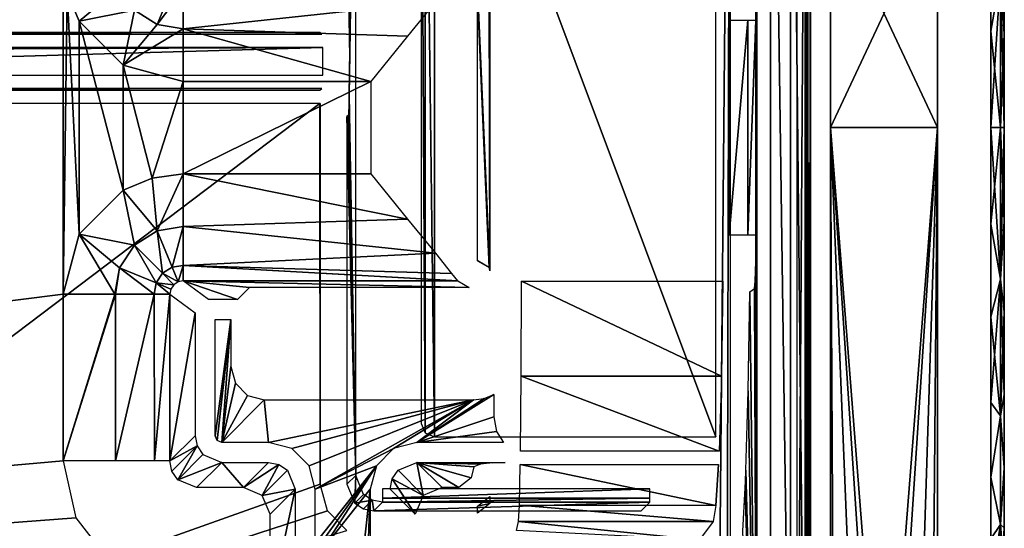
# Model space of a CAD drawing. Header units: millimetres. Extents: x -163 to 163, y -244 to 160.
# Tile 12 of 16: x 126 to 163, y -201 to -182. Entities that reach past the tile are written whole.
import ezdxf

# ---------------------------------------------------------------- set-up
doc = ezdxf.new("R2010")
doc.units = ezdxf.units.MM
doc.header["$LTSCALE"] = 159.143519
for name, color, linetype in [('1', 7, 'CONTINUOUS'), ('10', 7, 'CONTINUOUS'), ('103', 7, 'CONTINUOUS'), ('104', 7, 'CONTINUOUS'), ('108', 7, 'CONTINUOUS'), ('109', 7, 'CONTINUOUS'), ('110', 7, 'CONTINUOUS'), ('111', 7, 'CONTINUOUS'), ('117', 7, 'CONTINUOUS'), ('118', 7, 'CONTINUOUS'), ('119', 7, 'CONTINUOUS'), ('12', 7, 'CONTINUOUS'), ('123', 7, 'CONTINUOUS'), ('124', 7, 'CONTINUOUS'), ('13', 7, 'CONTINUOUS'), ('141', 7, 'CONTINUOUS'), ('146', 7, 'CONTINUOUS'), ('160', 7, 'CONTINUOUS'), ('163', 7, 'CONTINUOUS'), ('21', 7, 'CONTINUOUS'), ('23', 7, 'CONTINUOUS'), ('28', 7, 'CONTINUOUS'), ('29', 7, 'CONTINUOUS'), ('41', 7, 'CONTINUOUS'), ('44', 7, 'CONTINUOUS'), ('46', 7, 'CONTINUOUS'), ('47', 7, 'CONTINUOUS'), ('49', 7, 'CONTINUOUS'), ('5', 7, 'CONTINUOUS'), ('52', 7, 'CONTINUOUS'), ('53', 7, 'CONTINUOUS'), ('54', 7, 'CONTINUOUS'), ('55', 7, 'CONTINUOUS'), ('56', 7, 'CONTINUOUS'), ('6', 7, 'CONTINUOUS'), ('83', 7, 'CONTINUOUS'), ('84', 7, 'CONTINUOUS'), ('95', 7, 'CONTINUOUS'), ('97', 7, 'CONTINUOUS'), ('98', 7, 'CONTINUOUS')]:
    doc.layers.add(name, color=color, linetype=linetype)

msp = doc.modelspace()

# ---------------------------------------------------------------- linework, layer by layer
at = {"layer": '1', "color": 8, "linetype": 'Continuous', "true_color": 0x787878}
for points in [[(154.5, -213.691), (154.5, -160.592), (-154.5, -213.691), (154.5, -213.691)], [(154.5, -160.592), (-154.5, -160.592), (-154.5, -213.691), (154.5, -160.592)]]:
    msp.add_3dface(points, dxfattribs=at)
at = {"layer": '10', "color": 8, "linetype": 'Continuous', "true_color": 0x787878}
for points in [[(133.724, -198.026, -33.5), (134.316, -193.684, -33.5), (133.798, -198.203, -33.5), (133.724, -198.026, -33.5)], [(133.724, -193.684, -33.5), (134.316, -193.684, -33.5), (133.724, -198.026, -33.5), (133.724, -193.684, -33.5)], [(133.798, -198.203, -33.5), (134.316, -193.684, -33.5), (133.974, -198.276, -33.5), (133.798, -198.203, -33.5)], [(134.316, -193.684, -33.5), (134.316, -195.434, -33.5), (133.974, -198.276, -33.5), (134.316, -193.684, -33.5)], [(134.316, -195.434, -33.5), (134.483, -196.058, -33.5), (133.974, -198.276, -33.5), (134.316, -195.434, -33.5)], [(134.483, -196.058, -33.5), (134.939, -196.515, -33.5), (133.974, -198.276, -33.5), (134.483, -196.058, -33.5)], [(134.939, -196.515, -33.5), (135.566, -196.684, -33.5), (133.974, -198.276, -33.5), (134.939, -196.515, -33.5)], [(133.974, -198.276, -33.5), (135.566, -196.684, -33.5), (135.725, -198.276, -33.5), (133.974, -198.276, -33.5)], [(135.566, -196.684, -33.5), (143.395, -196.684, -33.5), (135.725, -198.276, -33.5), (135.566, -196.684, -33.5)], [(135.725, -198.276, -33.5), (143.395, -196.684, -33.5), (136.6, -198.51, -33.5), (135.725, -198.276, -33.5)], [(136.6, -198.51, -33.5), (143.395, -196.684, -33.5), (137.24, -199.15, -33.5), (136.6, -198.51, -33.5)], [(137.24, -199.15, -33.5), (143.395, -196.684, -33.5), (137.474, -200.025, -33.5), (137.24, -199.15, -33.5)], [(137.474, -200.025, -33.5), (143.395, -196.684, -33.5), (140.4, -198.51, -33.5), (137.474, -200.025, -33.5)], [(140.4, -198.51, -33.5), (143.395, -196.684, -33.5), (141.275, -198.276, -33.5), (140.4, -198.51, -33.5)], [(143.786, -196.632, -33.5), (144.151, -196.479, -33.5), (141.275, -198.276, -33.5), (143.786, -196.632, -33.5)], [(144.151, -196.479, -33.5), (144.151, -197.315, -33.5), (141.275, -198.276, -33.5), (144.151, -196.479, -33.5)], [(143.395, -196.684, -33.5), (143.786, -196.632, -33.5), (141.275, -198.276, -33.5), (143.395, -196.684, -33.5)], [(144.151, -197.315, -33.5), (144.254, -197.872, -33.5), (141.275, -198.276, -33.5), (144.151, -197.315, -33.5)], [(144.254, -197.872, -33.5), (144.513, -198.276, -33.5), (141.275, -198.276, -33.5), (144.254, -197.872, -33.5)], [(139.76, -199.15, -33.5), (137.474, -200.025, -33.5), (140.4, -198.51, -33.5), (139.76, -199.15, -33.5)], [(137.474, -202.063, -33.5), (137.474, -200.025, -33.5), (139.76, -199.15, -33.5), (137.474, -202.063, -33.5)], [(137.548, -202.24, -33.5), (137.474, -202.063, -33.5), (139.76, -199.15, -33.5), (137.548, -202.24, -33.5)], [(137.724, -202.313, -33.5), (137.548, -202.24, -33.5), (139.76, -199.15, -33.5), (137.724, -202.313, -33.5)], [(139.526, -200.025, -33.5), (137.724, -202.313, -33.5), (139.76, -199.15, -33.5), (139.526, -200.025, -33.5)], [(139.276, -202.313, -33.5), (137.724, -202.313, -33.5), (139.526, -200.025, -33.5), (139.276, -202.313, -33.5)], [(139.453, -202.239, -33.5), (139.276, -202.313, -33.5), (139.526, -200.025, -33.5), (139.453, -202.239, -33.5)], [(139.526, -202.063, -33.5), (139.453, -202.239, -33.5), (139.526, -200.025, -33.5), (139.526, -202.063, -33.5)]]:
    msp.add_3dface(points, dxfattribs=at)
at = {"layer": '103', "color": 8, "linetype": 'Continuous', "true_color": 0x787878}
for points in [[(160.75, -177.949, -1.508), (160.75, -186.5), (160.75, -177.949, -48.492), (160.75, -177.949, -1.508)], [(160.75, -186.5), (160.75, -186.5, -50), (160.75, -177.949, -48.492), (160.75, -186.5)], [(160.75, -237.5, -50), (160.75, -186.5, -50), (160.75, -237.5), (160.75, -237.5, -50)], [(160.75, -186.5, -50), (160.75, -186.5), (160.75, -237.5), (160.75, -186.5, -50)]]:
    msp.add_3dface(points, dxfattribs=at)
at = {"layer": '104', "color": 8, "linetype": 'Continuous', "true_color": 0x787878}
for points in [[(156.75, -177.949, -48.492), (156.75, -186.5, -50), (156.75, -177.949, -1.508), (156.75, -177.949, -48.492)], [(156.75, -186.5, -50), (156.75, -186.5), (156.75, -177.949, -1.508), (156.75, -186.5, -50)], [(156.75, -237.5, -50), (156.75, -237.5), (156.75, -186.5), (156.75, -237.5, -50)], [(156.75, -186.5, -50), (156.75, -237.5, -50), (156.75, -186.5), (156.75, -186.5, -50)]]:
    msp.add_3dface(points, dxfattribs=at)
at = {"layer": '108', "color": 8, "linetype": 'Continuous', "true_color": 0x787878}
for points in [[(156.75, -186.5), (160.75, -177.949, -1.508), (156.75, -177.949, -1.508), (156.75, -186.5)], [(160.75, -186.5, -50), (156.75, -186.5, -50), (156.75, -177.949, -48.492), (160.75, -186.5, -50)], [(156.75, -186.5), (160.75, -186.5), (160.75, -177.949, -1.508), (156.75, -186.5)], [(160.75, -177.949, -48.492), (160.75, -186.5, -50), (156.75, -177.949, -48.492), (160.75, -177.949, -48.492)]]:
    msp.add_3dface(points, dxfattribs=at)
at = {"layer": '109', "color": 7, "linetype": 'Continuous'}
for points in [[(163.25, -168.846, -28.511), (163.25, -168.5, -25), (163.25, -204.154, -28.511), (163.25, -168.846, -28.511)], [(163.25, -168.846, -21.489), (163.25, -204.5, -25), (163.25, -168.5, -25), (163.25, -168.846, -21.489)], [(163.25, -168.5, -25), (163.25, -204.5, -25), (163.25, -204.154, -28.511), (163.25, -168.5, -25)], [(163.25, -203.13, -31.888), (163.25, -168.846, -28.511), (163.25, -204.154, -28.511), (163.25, -203.13, -31.888)], [(163.25, -169.87, -31.888), (163.25, -168.846, -28.511), (163.25, -203.13, -31.888), (163.25, -169.87, -31.888)], [(163.25, -204.154, -21.489), (163.25, -204.5, -25), (163.25, -168.846, -21.489), (163.25, -204.154, -21.489)], [(163.25, -169.87, -18.112), (163.25, -204.154, -21.489), (163.25, -168.846, -21.489), (163.25, -169.87, -18.112)], [(163.25, -201.467, -35), (163.25, -169.87, -31.888), (163.25, -203.13, -31.888), (163.25, -201.467, -35)], [(163.25, -171.533, -35), (163.25, -169.87, -31.888), (163.25, -201.467, -35), (163.25, -171.533, -35)], [(163.25, -203.13, -18.112), (163.25, -204.154, -21.489), (163.25, -169.87, -18.112), (163.25, -203.13, -18.112)], [(163.25, -171.533, -15), (163.25, -203.13, -18.112), (163.25, -169.87, -18.112), (163.25, -171.533, -15)], [(163.25, -199.228, -37.728), (163.25, -171.533, -35), (163.25, -201.467, -35), (163.25, -199.228, -37.728)], [(163.25, -173.772, -37.728), (163.25, -171.533, -35), (163.25, -199.228, -37.728), (163.25, -173.772, -37.728)], [(163.25, -201.467, -15), (163.25, -203.13, -18.112), (163.25, -171.533, -15), (163.25, -201.467, -15)], [(163.25, -173.772, -12.272), (163.25, -201.467, -15), (163.25, -171.533, -15), (163.25, -173.772, -12.272)], [(163.25, -176.5, -39.966), (163.25, -173.772, -37.728), (163.25, -196.5, -39.966), (163.25, -176.5, -39.966)], [(163.25, -196.5, -39.966), (163.25, -173.772, -37.728), (163.25, -199.228, -37.728), (163.25, -196.5, -39.966)], [(163.25, -176.5, -10.034), (163.25, -199.228, -12.272), (163.25, -173.772, -12.272), (163.25, -176.5, -10.034)], [(163.25, -199.228, -12.272), (163.25, -201.467, -15), (163.25, -173.772, -12.272), (163.25, -199.228, -12.272)], [(163.25, -179.612, -8.37), (163.25, -196.5, -10.034), (163.25, -176.5, -10.034), (163.25, -179.612, -8.37)], [(163.25, -196.5, -10.034), (163.25, -199.228, -12.272), (163.25, -176.5, -10.034), (163.25, -196.5, -10.034)], [(163.25, -179.612, -41.63), (163.25, -176.5, -39.966), (163.25, -193.388, -41.63), (163.25, -179.612, -41.63)], [(163.25, -193.388, -41.63), (163.25, -176.5, -39.966), (163.25, -196.5, -39.966), (163.25, -193.388, -41.63)], [(163.25, -182.988, -7.346), (163.25, -193.388, -8.37), (163.25, -179.612, -8.37), (163.25, -182.988, -7.346)], [(163.25, -193.388, -8.37), (163.25, -196.5, -10.034), (163.25, -179.612, -8.37), (163.25, -193.388, -8.37)], [(163.25, -190.012, -42.654), (163.25, -179.612, -41.63), (163.25, -193.388, -41.63), (163.25, -190.012, -42.654)], [(163.25, -182.988, -42.654), (163.25, -179.612, -41.63), (163.25, -190.012, -42.654), (163.25, -182.988, -42.654)], [(163.25, -190.012, -7.346), (163.25, -193.388, -8.37), (163.25, -182.988, -7.346), (163.25, -190.012, -7.346)], [(163.25, -186.5, -7), (163.25, -190.012, -7.346), (163.25, -182.988, -7.346), (163.25, -186.5, -7)], [(163.25, -186.5, -43), (163.25, -182.988, -42.654), (163.25, -190.012, -42.654), (163.25, -186.5, -43)]]:
    msp.add_3dface(points, dxfattribs=at)
at = {"layer": '110', "linetype": 'Continuous'}
for points in [[(162.75, -182.891, -43.145), (162.75, -179.42, -42.092), (163.104, -180.828, -42.455), (162.75, -182.891, -43.145)], [(163.25, -179.612, -41.63), (163.25, -182.988, -42.654), (163.104, -180.828, -42.455), (163.25, -179.612, -41.63)], [(163.104, -186.5, -43.354), (162.75, -182.891, -43.145), (163.104, -180.828, -42.455), (163.104, -186.5, -43.354)], [(163.25, -186.5, -43), (163.104, -186.5, -43.354), (163.104, -180.828, -42.455), (163.25, -186.5, -43)], [(163.25, -182.988, -42.654), (163.25, -186.5, -43), (163.104, -180.828, -42.455), (163.25, -182.988, -42.654)], [(162.75, -186.5, -43.5), (162.75, -182.891, -43.145), (163.104, -186.5, -43.354), (162.75, -186.5, -43.5)], [(162.75, -190.109, -43.145), (162.75, -186.5, -43.5), (163.104, -192.172, -42.455), (162.75, -190.109, -43.145)], [(163.104, -192.172, -42.455), (162.75, -186.5, -43.5), (163.104, -186.5, -43.354), (163.104, -192.172, -42.455)], [(163.25, -190.012, -42.654), (163.104, -192.172, -42.455), (163.104, -186.5, -43.354), (163.25, -190.012, -42.654)], [(163.25, -186.5, -43), (163.25, -190.012, -42.654), (163.104, -186.5, -43.354), (163.25, -186.5, -43)], [(163.25, -190.012, -42.654), (163.25, -193.388, -41.63), (163.104, -192.172, -42.455), (163.25, -190.012, -42.654)], [(162.75, -193.58, -42.092), (162.75, -190.109, -43.145), (163.104, -192.172, -42.455), (162.75, -193.58, -42.092)], [(163.104, -197.288, -39.848), (162.75, -193.58, -42.092), (163.104, -192.172, -42.455), (163.104, -197.288, -39.848)], [(163.25, -196.5, -39.966), (163.104, -197.288, -39.848), (163.104, -192.172, -42.455), (163.25, -196.5, -39.966)], [(163.25, -193.388, -41.63), (163.25, -196.5, -39.966), (163.104, -192.172, -42.455), (163.25, -193.388, -41.63)], [(162.75, -196.778, -40.382), (162.75, -193.58, -42.092), (163.104, -197.288, -39.848), (162.75, -196.778, -40.382)], [(163.25, -196.5, -39.966), (163.25, -199.228, -37.728), (163.104, -197.288, -39.848), (163.25, -196.5, -39.966)], [(162.75, -199.581, -38.081), (162.75, -196.778, -40.382), (163.104, -197.288, -39.848), (162.75, -199.581, -38.081)], [(163.104, -201.348, -35.788), (162.75, -199.581, -38.081), (163.104, -197.288, -39.848), (163.104, -201.348, -35.788)], [(163.25, -199.228, -37.728), (163.104, -201.348, -35.788), (163.104, -197.288, -39.848), (163.25, -199.228, -37.728)], [(163.25, -199.228, -37.728), (163.25, -201.467, -35), (163.104, -201.348, -35.788), (163.25, -199.228, -37.728)], [(162.75, -201.882, -35.278), (162.75, -199.581, -38.081), (163.104, -201.348, -35.788), (162.75, -201.882, -35.278)], [(163.104, -203.955, -30.672), (162.75, -201.882, -35.278), (163.104, -201.348, -35.788), (163.104, -203.955, -30.672)], [(163.25, -201.467, -35), (163.25, -203.13, -31.888), (163.104, -201.348, -35.788), (163.25, -201.467, -35)], [(163.25, -203.13, -31.888), (163.104, -203.955, -30.672), (163.104, -201.348, -35.788), (163.25, -203.13, -31.888)]]:
    msp.add_3dface(points, dxfattribs=at)
at = {"layer": '111', "linetype": 'Continuous'}
for points in [[(162.75, -179.42, -7.908), (162.75, -182.891, -6.855), (163.104, -180.828, -7.545), (162.75, -179.42, -7.908)], [(163.25, -182.988, -7.346), (163.25, -179.612, -8.37), (163.104, -180.828, -7.545), (163.25, -182.988, -7.346)], [(163.104, -180.828, -7.545), (162.75, -186.5, -6.5), (163.104, -186.5, -6.646), (163.104, -180.828, -7.545)], [(162.75, -182.891, -6.855), (162.75, -186.5, -6.5), (163.104, -180.828, -7.545), (162.75, -182.891, -6.855)], [(163.25, -182.988, -7.346), (163.104, -180.828, -7.545), (163.104, -186.5, -6.646), (163.25, -182.988, -7.346)], [(163.25, -186.5, -7), (163.25, -182.988, -7.346), (163.104, -186.5, -6.646), (163.25, -186.5, -7)], [(163.104, -186.5, -6.646), (162.75, -190.109, -6.855), (163.104, -192.172, -7.545), (163.104, -186.5, -6.646)], [(162.75, -186.5, -6.5), (162.75, -190.109, -6.855), (163.104, -186.5, -6.646), (162.75, -186.5, -6.5)], [(163.25, -186.5, -7), (163.104, -186.5, -6.646), (163.104, -192.172, -7.545), (163.25, -186.5, -7)], [(163.25, -190.012, -7.346), (163.25, -186.5, -7), (163.104, -192.172, -7.545), (163.25, -190.012, -7.346)], [(163.25, -193.388, -8.37), (163.25, -190.012, -7.346), (163.104, -192.172, -7.545), (163.25, -193.388, -8.37)], [(162.75, -190.109, -6.855), (162.75, -193.58, -7.908), (163.104, -192.172, -7.545), (162.75, -190.109, -6.855)], [(163.104, -192.172, -7.545), (162.75, -196.778, -9.618), (163.104, -197.288, -10.152), (163.104, -192.172, -7.545)], [(162.75, -193.58, -7.908), (162.75, -196.778, -9.618), (163.104, -192.172, -7.545), (162.75, -193.58, -7.908)], [(163.25, -193.388, -8.37), (163.104, -192.172, -7.545), (163.104, -197.288, -10.152), (163.25, -193.388, -8.37)], [(163.25, -196.5, -10.034), (163.25, -193.388, -8.37), (163.104, -197.288, -10.152), (163.25, -196.5, -10.034)], [(163.25, -199.228, -12.272), (163.25, -196.5, -10.034), (163.104, -197.288, -10.152), (163.25, -199.228, -12.272)], [(162.75, -196.778, -9.618), (162.75, -199.581, -11.919), (163.104, -197.288, -10.152), (162.75, -196.778, -9.618)], [(163.104, -197.288, -10.152), (162.75, -199.581, -11.919), (163.104, -201.348, -14.212), (163.104, -197.288, -10.152)], [(163.25, -199.228, -12.272), (163.104, -197.288, -10.152), (163.104, -201.348, -14.212), (163.25, -199.228, -12.272)], [(163.25, -201.467, -15), (163.25, -199.228, -12.272), (163.104, -201.348, -14.212), (163.25, -201.467, -15)], [(162.75, -199.581, -11.919), (162.75, -201.882, -14.722), (163.104, -201.348, -14.212), (162.75, -199.581, -11.919)], [(163.104, -201.348, -14.212), (162.75, -203.592, -17.92), (163.104, -203.955, -19.328), (163.104, -201.348, -14.212)], [(162.75, -201.882, -14.722), (162.75, -203.592, -17.92), (163.104, -201.348, -14.212), (162.75, -201.882, -14.722)], [(163.25, -201.467, -15), (163.104, -201.348, -14.212), (163.104, -203.955, -19.328), (163.25, -201.467, -15)], [(163.25, -203.13, -18.112), (163.25, -201.467, -15), (163.104, -203.955, -19.328), (163.25, -203.13, -18.112)]]:
    msp.add_3dface(points, dxfattribs=at)
at = {"layer": '117', "color": 8, "linetype": 'Continuous', "true_color": 0x787878}
for points in [[(102.012, -183.507, -44.5), (-137.751, -184.533, -44.5), (137.751, -183.507, -44.5), (102.012, -183.507, -44.5)], [(-137.751, -184.533, -44.5), (-102.012, -184.533, -44.5), (137.751, -183.507, -44.5), (-137.751, -184.533, -44.5)], [(137.751, -183.507, -44.5), (-102.012, -184.533, -44.5), (102.012, -184.533, -44.5), (137.751, -183.507, -44.5)], [(137.751, -184.533, -44.5), (137.751, -183.507, -44.5), (102.012, -184.533, -44.5), (137.751, -184.533, -44.5)]]:
    msp.add_3dface(points, dxfattribs=at)
at = {"layer": '118', "color": 8, "linetype": 'Continuous', "true_color": 0x787878}
for points in [[(-153, -214.5, -50), (-153, -160.518, -50), (153, -160.518, -50), (-153, -214.5, -50)], [(-152.854, -214.854, -50), (-153, -214.5, -50), (153, -160.518, -50), (-152.854, -214.854, -50)], [(-152.5, -215, -50), (-152.854, -214.854, -50), (153, -160.518, -50), (-152.5, -215, -50)], [(152.5, -215, -50), (-152.5, -215, -50), (153, -160.518, -50), (152.5, -215, -50)], [(152.854, -214.854, -50), (152.5, -215, -50), (153, -160.518, -50), (152.854, -214.854, -50)], [(153, -214.5, -50), (152.854, -214.854, -50), (153, -160.518, -50), (153, -214.5, -50)]]:
    msp.add_3dface(points, dxfattribs=at)
at = {"layer": '119', "color": 8, "linetype": 'Continuous', "true_color": 0x787878}
for points in [[(141.435, -170.474, -48), (141.582, -197.919, -48), (141.581, -170.121, -48), (141.435, -170.474, -48)], [(141.581, -170.121, -48), (141.935, -198.065, -48), (141.935, -169.975, -48), (141.581, -170.121, -48)], [(141.582, -197.919, -48), (141.935, -198.065, -48), (141.581, -170.121, -48), (141.582, -197.919, -48)], [(141.935, -198.065, -48), (152.461, -198.065, -48), (141.935, -169.975, -48), (141.935, -198.065, -48)], [(141.935, -169.975, -48), (152.461, -198.065, -48), (152.461, -169.975, -48), (141.935, -169.975, -48)], [(141.435, -197.565, -48), (141.582, -197.919, -48), (141.435, -170.474, -48), (141.435, -197.565, -48)], [(102.079, -185.599, -48), (102.079, -212.5, -48), (137.646, -185.599, -48), (102.079, -185.599, -48)], [(137.646, -185.599, -48), (102.079, -212.5, -48), (137.659, -199.841, -48), (137.646, -185.599, -48)], [(137.653, -185.599, -48), (137.646, -185.599, -48), (137.659, -199.841, -48), (137.653, -185.599, -48)], [(137.659, -185.599, -48), (137.653, -185.599, -48), (137.659, -199.841, -48), (137.659, -185.599, -48)], [(137.659, -199.841, -48), (102.079, -212.5, -48), (137.927, -200.841, -48), (137.659, -199.841, -48)], [(137.927, -200.841, -48), (102.079, -212.5, -48), (138.658, -201.572, -48), (137.927, -200.841, -48)]]:
    msp.add_3dface(points, dxfattribs=at)
at = {"layer": '12', "color": 8, "linetype": 'Continuous', "true_color": 0x787878}
for points in [[(145.17, -195.795, -36.453), (145.187, -192.25, -38.583), (152.665, -195.795, -36.453), (145.17, -195.795, -36.453)], [(145.187, -192.25, -38.583), (152.725, -192.25, -38.583), (152.665, -195.795, -36.453), (145.187, -192.25, -38.583)], [(145.145, -198.609, -33.422), (145.17, -195.795, -36.453), (152.58, -198.609, -33.422), (145.145, -198.609, -33.422)], [(152.58, -198.609, -33.422), (145.17, -195.795, -36.453), (152.665, -195.795, -36.453), (152.58, -198.609, -33.422)], [(145.111, -200.63, -29.231), (145.139, -199.1, -32.668), (152.463, -200.631, -29.23), (145.111, -200.63, -29.231)], [(145.139, -199.1, -32.668), (152.557, -199.1, -32.668), (152.463, -200.631, -29.23), (145.139, -199.1, -32.668)], [(152.558, -199.1, -32.668), (152.559, -199.1, -32.668), (152.463, -200.631, -29.23), (152.558, -199.1, -32.668)], [(152.557, -199.1, -32.668), (152.558, -199.1, -32.668), (152.463, -200.631, -29.23), (152.557, -199.1, -32.668)], [(145.081, -201.241, -25.515), (145.111, -200.63, -29.231), (152.359, -201.241, -25.515), (145.081, -201.241, -25.515)], [(152.359, -201.241, -25.515), (145.111, -200.63, -29.231), (152.463, -200.631, -29.23), (152.359, -201.241, -25.515)]]:
    msp.add_3dface(points, dxfattribs=at)
at = {"layer": '123', "color": 8, "linetype": 'Continuous', "true_color": 0x787878}
for points in [[(149.988, -200.513, -34.487), (139.987, -200.513, -34.487), (139.659, -200.841, -47.026), (149.988, -200.513, -34.487)], [(149.659, -200.841, -47.026), (149.988, -200.513, -34.487), (139.659, -200.841, -47.026), (149.659, -200.841, -47.026)]]:
    msp.add_3dface(points, dxfattribs=at)
at = {"layer": '124', "color": 8, "linetype": 'Continuous', "true_color": 0x787878}
for points in [[(138.745, -182.77, -43.72), (138.987, -168.527, -34.487), (138.732, -182.223, -44.25), (138.745, -182.77, -43.72)], [(138.751, -183.507, -43.526), (138.987, -168.527, -34.487), (138.745, -182.77, -43.72), (138.751, -183.507, -43.526)], [(138.745, -185.275, -43.723), (138.987, -168.527, -34.487), (138.751, -184.533, -43.526), (138.745, -185.275, -43.723)], [(138.987, -199.513, -34.487), (138.987, -168.527, -34.487), (138.745, -185.275, -43.723), (138.987, -199.513, -34.487)], [(138.751, -184.533, -43.526), (138.987, -168.527, -34.487), (138.751, -183.507, -43.526), (138.751, -184.533, -43.526)], [(138.731, -185.819, -44.255), (138.987, -199.513, -34.487), (138.745, -185.275, -43.723), (138.731, -185.819, -44.255)], [(138.712, -186.032, -44.987), (138.987, -199.513, -34.487), (138.731, -185.819, -44.255), (138.712, -186.032, -44.987)], [(138.659, -186.086, -47.026), (138.987, -199.513, -34.487), (138.712, -186.032, -44.987), (138.659, -186.086, -47.026)], [(138.659, -199.841, -47.026), (138.987, -199.513, -34.487), (138.659, -186.086, -47.026), (138.659, -199.841, -47.026)]]:
    msp.add_3dface(points, dxfattribs=at)
at = {"layer": '13', "color": 8, "linetype": 'Continuous', "true_color": 0x787878}
for points in [[(145.081, -201.241, -25.515), (151.845, -201.926, -5.887), (145, -201.566, -16.209), (145.081, -201.241, -25.515)], [(145.081, -201.241, -25.515), (152.359, -201.241, -25.515), (151.845, -201.926, -5.887), (145.081, -201.241, -25.515)]]:
    msp.add_3dface(points, dxfattribs=at)
at = {"layer": '141', "color": 8, "linetype": 'Continuous', "true_color": 0x787878}
for points in [[(138.987, -199.513, -34.487), (138.659, -199.841, -47.026), (138.951, -200.548, -47.037), (138.987, -199.513, -34.487)], [(139.279, -200.219, -34.481), (138.987, -199.513, -34.487), (138.951, -200.548, -47.037), (139.279, -200.219, -34.481)], [(139.602, -200.436, -34.483), (139.279, -200.219, -34.481), (138.951, -200.548, -47.037), (139.602, -200.436, -34.483)], [(139.275, -200.765, -47.034), (139.602, -200.436, -34.483), (138.951, -200.548, -47.037), (139.275, -200.765, -47.034)], [(139.659, -200.841, -47.026), (139.602, -200.436, -34.483), (139.275, -200.765, -47.034), (139.659, -200.841, -47.026)], [(139.659, -200.841, -47.026), (139.987, -200.513, -34.487), (139.602, -200.436, -34.483), (139.659, -200.841, -47.026)]]:
    msp.add_3dface(points, dxfattribs=at)
at = {"layer": '146', "color": 8, "linetype": 'Continuous', "true_color": 0x787878}
for points in [[(149.988, -200.362, -34.142), (149.988, -200.013, -34), (139.987, -200.362, -34.142), (149.988, -200.362, -34.142)], [(149.988, -200.013, -34), (139.987, -200.013, -34), (139.987, -200.362, -34.142), (149.988, -200.013, -34)], [(139.987, -200.513, -34.487), (149.988, -200.362, -34.142), (139.987, -200.362, -34.142), (139.987, -200.513, -34.487)], [(139.987, -200.513, -34.487), (149.988, -200.513, -34.487), (149.988, -200.362, -34.142), (139.987, -200.513, -34.487)]]:
    msp.add_3dface(points, dxfattribs=at)
at = {"layer": '160', "color": 8, "linetype": 'Continuous', "true_color": 0x787878}
for points in [[(102.012, -185.033, -44.987), (137.646, -185.099, -47.513), (137.713, -185.033, -44.987), (102.012, -185.033, -44.987)], [(102.079, -185.099, -47.513), (137.646, -185.099, -47.513), (102.012, -185.033, -44.987), (102.079, -185.099, -47.513)]]:
    msp.add_3dface(points, dxfattribs=at)
at = {"layer": '163', "color": 8, "linetype": 'Continuous', "true_color": 0x787878}
for points in [[(102.012, -183.007, -44.987), (137.713, -183.007, -44.987), (102.079, -182.941, -47.513), (102.012, -183.007, -44.987)], [(102.079, -182.941, -47.513), (137.713, -183.007, -44.987), (137.646, -182.941, -47.513), (102.079, -182.941, -47.513)]]:
    msp.add_3dface(points, dxfattribs=at)
at = {"layer": '21', "color": 8, "linetype": 'Continuous', "true_color": 0x787878}
for points in [[(153.953, -181.494, -48.212), (153.987, -158.987, -49.513), (153.96, -182.483, -48.474), (153.953, -181.494, -48.212)], [(153.96, -182.483, -48.474), (153.987, -158.987, -49.513), (153.987, -214.987, -49.513), (153.96, -182.483, -48.474)], [(153.96, -190.517, -48.474), (153.96, -182.483, -48.474), (153.987, -214.987, -49.513), (153.96, -190.517, -48.474)], [(153.953, -191.51, -48.21), (153.96, -190.517, -48.474), (153.987, -214.987, -49.513), (153.953, -191.51, -48.21)], [(153.934, -192.238, -47.493), (153.953, -191.51, -48.21), (153.987, -214.987, -49.513), (153.934, -192.238, -47.493)], [(153.909, -192.517, -46.509), (153.934, -192.238, -47.493), (153.987, -214.987, -49.513), (153.909, -192.517, -46.509)], [(153.667, -196.345, -37.267), (153.724, -192.64, -39.478), (153.987, -214.987, -49.513), (153.667, -196.345, -37.267)], [(153.724, -192.64, -39.478), (153.909, -192.517, -46.509), (153.987, -214.987, -49.513), (153.724, -192.64, -39.478)], [(153.585, -199.312, -34.134), (153.667, -196.345, -37.267), (153.987, -214.987, -49.513), (153.585, -199.312, -34.134)], [(153.573, -199.738, -33.686), (153.585, -199.312, -34.134), (153.987, -214.987, -49.513), (153.573, -199.738, -33.686)], [(153.462, -201.596, -29.466), (153.558, -199.981, -33.118), (153.987, -214.987, -49.513), (153.462, -201.596, -29.466)], [(153.558, -199.981, -33.118), (153.573, -199.738, -33.686), (153.987, -214.987, -49.513), (153.558, -199.981, -33.118)]]:
    msp.add_3dface(points, dxfattribs=at)
at = {"layer": '23', "color": 8, "linetype": 'Continuous', "true_color": 0x787878}
for points in [[(133.474, -192.934, -32.77), (132.536, -192.23, -5.895), (134.566, -192.934, -32.77), (133.474, -192.934, -32.77)], [(134.566, -192.934, -32.77), (132.536, -192.23, -5.895), (135.013, -192.487, -15.713), (134.566, -192.934, -32.77)], [(135.013, -192.487, -15.713), (132.536, -192.23, -5.895), (143.229, -192.487, -15.713), (135.013, -192.487, -15.713)], [(143.229, -192.487, -15.713), (132.536, -192.23, -5.895), (142.8, -192.23, -5.895), (143.229, -192.487, -15.713)]]:
    msp.add_3dface(points, dxfattribs=at)
at = {"layer": '28', "color": 8, "linetype": 'Continuous', "true_color": 0x787878}
for points in [[(133.974, -199.025, -32.776), (134.785, -199.965, -5.86), (133.034, -199.965, -5.86), (133.974, -199.025, -32.776)], [(135.725, -199.025, -32.776), (134.785, -199.965, -5.86), (133.974, -199.025, -32.776), (135.725, -199.025, -32.776)], [(142.215, -199.965, -5.86), (141.275, -199.025, -32.776), (142.849, -199.965, -5.86), (142.215, -199.965, -5.86)], [(142.849, -199.965, -5.86), (141.275, -199.025, -32.776), (143.3, -199.604, -16.194), (142.849, -199.965, -5.86)], [(143.3, -199.604, -16.194), (141.275, -199.025, -32.776), (143.404, -199.188, -28.128), (143.3, -199.604, -16.194)], [(143.404, -199.188, -28.128), (141.275, -199.025, -32.776), (143.652, -199.087, -31.021), (143.404, -199.188, -28.128)], [(143.652, -199.087, -31.021), (141.275, -199.025, -32.776), (144.113, -199.044, -32.248), (143.652, -199.087, -31.021)], [(144.113, -199.044, -32.248), (141.275, -199.025, -32.776), (144.575, -199.025, -32.776), (144.113, -199.044, -32.248)]]:
    msp.add_3dface(points, dxfattribs=at)
at = {"layer": '29', "color": 8, "linetype": 'Continuous', "true_color": 0x787878}
for points in [[(132.975, -193.434, -32.774), (132.035, -198.966, -5.86), (132.035, -192.729, -5.86), (132.975, -193.434, -32.774)], [(132.975, -198.026, -32.776), (132.035, -198.966, -5.86), (132.975, -193.434, -32.776), (132.975, -198.026, -32.776)], [(132.975, -193.434, -32.776), (132.035, -198.966, -5.86), (132.975, -193.434, -32.775), (132.975, -193.434, -32.776)], [(132.975, -193.434, -32.775), (132.035, -198.966, -5.86), (132.975, -193.434, -32.774), (132.975, -193.434, -32.775)]]:
    msp.add_3dface(points, dxfattribs=at)
at = {"layer": '41', "color": 8, "linetype": 'Continuous', "true_color": 0x787878}
for points in [[(136.725, -202.063, -32.776), (135.785, -204.417, -5.86), (136.725, -200.025, -32.776), (136.725, -202.063, -32.776)], [(136.725, -200.025, -32.776), (135.785, -204.417, -5.86), (135.785, -200.965, -5.86), (136.725, -200.025, -32.776)]]:
    msp.add_3dface(points, dxfattribs=at)
at = {"layer": '44', "color": 8, "linetype": 'Continuous', "true_color": 0x787878}
for points in [[(144, -181.156, -16.2), (144, -191.844, -16.2), (143.989, -181.229, -15.958), (144, -181.156, -16.2)], [(143.548, -181.52, -5.854), (144, -191.844, -16.2), (143.547, -181.522, -5.826), (143.548, -181.52, -5.854)], [(143.978, -191.738, -15.7), (143.547, -191.478, -5.826), (143.547, -181.522, -5.826), (143.978, -191.738, -15.7)], [(143.989, -191.771, -15.955), (143.978, -191.738, -15.7), (143.547, -181.522, -5.826), (143.989, -191.771, -15.955)], [(144, -191.844, -16.2), (143.989, -191.771, -15.955), (143.547, -181.522, -5.826), (144, -191.844, -16.2)], [(143.55, -181.52, -5.882), (144, -191.844, -16.2), (143.548, -181.52, -5.854), (143.55, -181.52, -5.882)], [(143.978, -181.262, -15.7), (144, -191.844, -16.2), (143.55, -181.52, -5.882), (143.978, -181.262, -15.7)], [(143.989, -181.229, -15.958), (144, -191.844, -16.2), (143.978, -181.262, -15.7), (143.989, -181.229, -15.958)], [(143.548, -191.48, -5.854), (143.547, -191.478, -5.826), (143.978, -191.738, -15.7), (143.548, -191.48, -5.854)], [(143.55, -191.48, -5.882), (143.548, -191.48, -5.854), (143.978, -191.738, -15.7), (143.55, -191.48, -5.882)], [(144, -191.855, -16.198), (143.989, -191.771, -15.955), (144, -191.85, -16.199), (144, -191.855, -16.198)], [(144, -191.85, -16.199), (143.989, -191.771, -15.955), (144, -191.844, -16.2), (144, -191.85, -16.199)], [(144, -200.303, -16.2), (144, -200.566, -16.2), (143.547, -200.666, -5.826), (144, -200.303, -16.2)], [(144, -200.566, -16.2), (144, -200.567, -16.2), (143.547, -200.666, -5.826), (144, -200.566, -16.2)], [(144, -200.567, -16.2), (144, -200.567, -16.2), (143.547, -200.666, -5.826), (144, -200.567, -16.2)], [(144, -200.567, -16.2), (143.547, -200.929, -5.826), (143.547, -200.666, -5.826), (144, -200.567, -16.2)]]:
    msp.add_3dface(points, dxfattribs=at)
at = {"layer": '46', "color": 8, "linetype": 'Continuous', "true_color": 0x787878}
for points in [[(132.035, -198.966, -5.86), (132.975, -198.026, -32.776), (133.052, -198.41, -32.784), (132.035, -198.966, -5.86)], [(132.035, -198.966, -5.86), (133.052, -198.41, -32.784), (132.11, -199.351, -5.818), (132.035, -198.966, -5.86)], [(132.11, -199.351, -5.818), (133.052, -198.41, -32.784), (132.326, -199.675, -5.803), (132.11, -199.351, -5.818)], [(133.052, -198.41, -32.784), (133.269, -198.733, -32.787), (132.326, -199.675, -5.803), (133.052, -198.41, -32.784)], [(133.269, -198.733, -32.787), (133.974, -199.025, -32.776), (132.326, -199.675, -5.803), (133.269, -198.733, -32.787)], [(133.974, -199.025, -32.776), (133.034, -199.965, -5.86), (132.326, -199.675, -5.803), (133.974, -199.025, -32.776)]]:
    msp.add_3dface(points, dxfattribs=at)
at = {"layer": '47', "color": 8, "linetype": 'Continuous', "true_color": 0x787878}
for points in [[(134.785, -199.965, -5.86), (135.725, -199.025, -32.776), (136.108, -199.101, -32.784), (134.785, -199.965, -5.86)], [(135.492, -200.258, -5.846), (134.785, -199.965, -5.86), (136.108, -199.101, -32.784), (135.492, -200.258, -5.846)], [(136.433, -199.318, -32.787), (135.492, -200.258, -5.846), (136.108, -199.101, -32.784), (136.433, -199.318, -32.787)], [(136.725, -200.025, -32.776), (135.492, -200.258, -5.846), (136.433, -199.318, -32.787), (136.725, -200.025, -32.776)], [(136.725, -200.025, -32.776), (135.785, -200.965, -5.86), (135.492, -200.258, -5.846), (136.725, -200.025, -32.776)]]:
    msp.add_3dface(points, dxfattribs=at)
at = {"layer": '49', "color": 8, "linetype": 'Continuous', "true_color": 0x787878}
for points in [[(140.568, -199.317, -32.787), (141.275, -199.025, -32.776), (141.508, -200.258, -5.846), (140.568, -199.317, -32.787)], [(141.275, -199.025, -32.776), (142.215, -199.965, -5.86), (141.508, -200.258, -5.846), (141.275, -199.025, -32.776)], [(140.275, -200.025, -32.776), (140.351, -199.642, -32.784), (141.215, -200.965, -5.86), (140.275, -200.025, -32.776)], [(140.351, -199.642, -32.784), (140.568, -199.317, -32.787), (141.508, -200.258, -5.846), (140.351, -199.642, -32.784)], [(141.215, -200.965, -5.86), (140.351, -199.642, -32.784), (141.508, -200.258, -5.846), (141.215, -200.965, -5.86)]]:
    msp.add_3dface(points, dxfattribs=at)
at = {"layer": '5', "color": 8, "linetype": 'Continuous', "true_color": 0x787878}
for points in [[(128.037, -192.729, -2), (-38.851, -213.743, -2), (128.037, -180.271, -2), (128.037, -192.729, -2)], [(128.037, -180.271, -2), (-38.851, -213.743, -2), (101.08, -180.906, -2), (128.037, -180.271, -2)], [(128.191, -181.439, -2), (128.037, -192.729, -2), (128.037, -180.271, -2), (128.191, -181.439, -2)], [(128.639, -190.482, -2), (128.037, -192.729, -2), (128.191, -181.439, -2), (128.639, -190.482, -2)], [(128.641, -182.523, -2), (128.639, -190.482, -2), (128.191, -181.439, -2), (128.641, -182.523, -2)], [(130.283, -188.836, -2), (128.639, -190.482, -2), (128.641, -182.523, -2), (130.283, -188.836, -2)], [(130.287, -184.167, -2), (130.283, -188.836, -2), (128.641, -182.523, -2), (130.287, -184.167, -2)], [(131.367, -188.386, -2), (130.283, -188.836, -2), (130.287, -184.167, -2), (131.367, -188.386, -2)], [(132.536, -184.768, -2), (131.367, -188.386, -2), (130.287, -184.167, -2), (132.536, -184.768, -2)], [(132.536, -188.232, -2), (131.367, -188.386, -2), (132.536, -184.768, -2), (132.536, -188.232, -2)], [(139.551, -184.768, -2), (132.536, -188.232, -2), (132.536, -184.768, -2), (139.551, -184.768, -2)], [(139.551, -188.232, -2), (132.536, -188.232, -2), (139.551, -184.768, -2), (139.551, -188.232, -2)], [(128.037, -198.966, -2), (-38.851, -213.743, -2), (128.037, -192.729, -2), (128.037, -198.966, -2)], [(128.514, -201.096, -2), (-38.851, -213.743, -2), (128.037, -198.966, -2), (128.514, -201.096, -2)], [(129.848, -202.816, -2), (-38.851, -213.743, -2), (128.514, -201.096, -2), (129.848, -202.816, -2)]]:
    msp.add_3dface(points, dxfattribs=at)
at = {"layer": '52', "color": 8, "linetype": 'Continuous', "true_color": 0x787878}
for points in [[(129.997, -192.729, -2.513), (128.037, -198.966, -2), (129.976, -192.729, -2.502), (129.997, -192.729, -2.513)], [(129.997, -198.966, -2.513), (128.037, -198.966, -2), (129.997, -192.729, -2.513), (129.997, -198.966, -2.513)], [(128.037, -198.966, -2), (128.037, -192.729, -2), (129.976, -192.729, -2.502), (128.037, -198.966, -2)], [(131.454, -198.966, -3.92), (129.997, -198.966, -2.513), (131.449, -192.729, -3.912), (131.454, -198.966, -3.92)], [(131.449, -192.729, -3.912), (129.997, -198.966, -2.513), (129.997, -192.729, -2.513), (131.449, -192.729, -3.912)], [(132.035, -192.729, -5.86), (131.454, -198.966, -3.92), (131.449, -192.729, -3.912), (132.035, -192.729, -5.86)], [(132.035, -192.729, -5.86), (132.035, -198.966, -5.86), (131.454, -198.966, -3.92), (132.035, -192.729, -5.86)]]:
    msp.add_3dface(points, dxfattribs=at)
at = {"layer": '53', "color": 8, "linetype": 'Continuous', "true_color": 0x787878}
for points in [[(130.283, -188.836, -2), (131.367, -188.386, -2), (131.553, -190.357, -2.496), (130.283, -188.836, -2)], [(131.367, -188.386, -2), (132.536, -188.232, -2), (131.553, -190.357, -2.496), (131.367, -188.386, -2)], [(131.553, -190.357, -2.496), (132.536, -188.232, -2), (132.536, -190.201, -2.519), (131.553, -190.357, -2.496)], [(128.639, -190.482, -2), (130.283, -188.836, -2), (130.705, -190.899, -2.486), (128.639, -190.482, -2)], [(130.705, -190.899, -2.486), (130.283, -188.836, -2), (131.553, -190.357, -2.496), (130.705, -190.899, -2.486)], [(130.705, -190.899, -2.486), (131.553, -190.357, -2.496), (131.754, -191.949, -3.884), (130.705, -190.899, -2.486)], [(131.553, -190.357, -2.496), (132.536, -190.201, -2.519), (132.117, -191.721, -3.903), (131.553, -190.357, -2.496)], [(131.754, -191.949, -3.884), (131.553, -190.357, -2.496), (132.117, -191.721, -3.903), (131.754, -191.949, -3.884)], [(132.117, -191.721, -3.903), (132.536, -190.201, -2.519), (132.536, -191.661, -3.942), (132.117, -191.721, -3.903)], [(128.037, -192.729, -2), (128.639, -190.482, -2), (129.976, -192.729, -2.502), (128.037, -192.729, -2)], [(129.976, -192.729, -2.502), (128.639, -190.482, -2), (130.147, -191.74, -2.487), (129.976, -192.729, -2.502)], [(130.147, -191.74, -2.487), (128.639, -190.482, -2), (130.705, -190.899, -2.486), (130.147, -191.74, -2.487)], [(130.147, -191.74, -2.487), (130.705, -190.899, -2.486), (131.517, -192.307, -3.887), (130.147, -191.74, -2.487)], [(131.517, -192.307, -3.887), (130.705, -190.899, -2.486), (131.754, -191.949, -3.884), (131.517, -192.307, -3.887)], [(129.997, -192.729, -2.513), (129.976, -192.729, -2.502), (130.147, -191.74, -2.487), (129.997, -192.729, -2.513)], [(131.449, -192.729, -3.912), (129.997, -192.729, -2.513), (130.147, -191.74, -2.487), (131.449, -192.729, -3.912)], [(131.449, -192.729, -3.912), (130.147, -191.74, -2.487), (131.517, -192.307, -3.887), (131.449, -192.729, -3.912)], [(131.754, -191.949, -3.884), (132.117, -191.721, -3.903), (132.343, -192.267, -5.85), (131.754, -191.949, -3.884)], [(132.117, -191.721, -3.903), (132.536, -191.661, -3.942), (132.343, -192.267, -5.85), (132.117, -191.721, -3.903)], [(132.536, -191.661, -3.942), (132.536, -192.23, -5.895), (132.343, -192.267, -5.85), (132.536, -191.661, -3.942)], [(131.517, -192.307, -3.887), (131.754, -191.949, -3.884), (132.18, -192.375, -5.827), (131.517, -192.307, -3.887)], [(132.18, -192.375, -5.827), (131.754, -191.949, -3.884), (132.343, -192.267, -5.85), (132.18, -192.375, -5.827)], [(132.035, -192.729, -5.86), (131.449, -192.729, -3.912), (131.517, -192.307, -3.887), (132.035, -192.729, -5.86)], [(132.072, -192.537, -5.831), (131.517, -192.307, -3.887), (132.18, -192.375, -5.827), (132.072, -192.537, -5.831)], [(132.035, -192.729, -5.86), (131.517, -192.307, -3.887), (132.072, -192.537, -5.831), (132.035, -192.729, -5.86)]]:
    msp.add_3dface(points, dxfattribs=at)
at = {"layer": '54', "color": 8, "linetype": 'Continuous', "true_color": 0x787878}
for points in [[(132.536, -190.201, -2.519), (132.536, -188.232, -2), (140.928, -189.926, -2.377), (132.536, -190.201, -2.519)], [(132.536, -188.232, -2), (139.551, -188.232, -2), (140.928, -189.926, -2.377), (132.536, -188.232, -2)], [(141.965, -191.202, -3.322), (132.536, -190.201, -2.519), (140.928, -189.926, -2.377), (141.965, -191.202, -3.322)], [(132.536, -191.661, -3.942), (132.536, -190.201, -2.519), (141.965, -191.202, -3.322), (132.536, -191.661, -3.942)], [(142.573, -191.951, -4.528), (132.536, -191.661, -3.942), (141.965, -191.202, -3.322), (142.573, -191.951, -4.528)], [(142.8, -192.23, -5.895), (132.536, -191.661, -3.942), (142.799, -192.229, -5.86), (142.8, -192.23, -5.895)], [(142.8, -192.23, -5.895), (132.536, -192.23, -5.895), (132.536, -191.661, -3.942), (142.8, -192.23, -5.895)], [(142.798, -192.228, -5.826), (132.536, -191.661, -3.942), (142.573, -191.951, -4.528), (142.798, -192.228, -5.826)], [(142.799, -192.229, -5.86), (132.536, -191.661, -3.942), (142.798, -192.228, -5.826), (142.799, -192.229, -5.86)]]:
    msp.add_3dface(points, dxfattribs=at)
at = {"layer": '55', "color": 8, "linetype": 'Continuous', "true_color": 0x787878}
for points in [[(132.536, -182.799, -2.519), (132.536, -181.339, -3.942), (141.965, -181.797, -3.322), (132.536, -182.799, -2.519)], [(140.928, -183.074, -2.377), (132.536, -182.799, -2.519), (141.965, -181.797, -3.322), (140.928, -183.074, -2.377)], [(139.551, -184.768, -2), (132.536, -184.768, -2), (132.536, -182.799, -2.519), (139.551, -184.768, -2)], [(139.551, -184.768, -2), (132.536, -182.799, -2.519), (140.928, -183.074, -2.377), (139.551, -184.768, -2)]]:
    msp.add_3dface(points, dxfattribs=at)
at = {"layer": '56', "color": 8, "linetype": 'Continuous', "true_color": 0x787878}
for points in [[(128.641, -182.523, -2), (128.191, -181.439, -2), (130.147, -181.26, -2.487), (128.641, -182.523, -2)], [(130.705, -182.101, -2.486), (128.641, -182.523, -2), (130.147, -181.26, -2.487), (130.705, -182.101, -2.486)], [(131.553, -182.643, -2.496), (130.705, -182.101, -2.486), (132.117, -181.279, -3.903), (131.553, -182.643, -2.496)], [(132.536, -181.339, -3.942), (131.553, -182.643, -2.496), (132.117, -181.279, -3.903), (132.536, -181.339, -3.942)], [(132.536, -181.339, -3.942), (132.536, -182.799, -2.519), (131.553, -182.643, -2.496), (132.536, -181.339, -3.942)], [(130.287, -184.167, -2), (128.641, -182.523, -2), (130.705, -182.101, -2.486), (130.287, -184.167, -2)], [(131.553, -182.643, -2.496), (130.287, -184.167, -2), (130.705, -182.101, -2.486), (131.553, -182.643, -2.496)], [(132.536, -182.799, -2.519), (130.287, -184.167, -2), (131.553, -182.643, -2.496), (132.536, -182.799, -2.519)], [(132.536, -184.768, -2), (130.287, -184.167, -2), (132.536, -182.799, -2.519), (132.536, -184.768, -2)]]:
    msp.add_3dface(points, dxfattribs=at)
at = {"layer": '6', "color": 8, "linetype": 'Continuous', "true_color": 0x787878}
for points in [[(156, -160.592, -1.5), (156, -213.73, -1.5), (156, -160.592, -49.5), (156, -160.592, -1.5)], [(156, -160.592, -49.5), (156, -213.73, -1.5), (156, -214.987, -49.5), (156, -160.592, -49.5)]]:
    msp.add_3dface(points, dxfattribs=at)
at = {"layer": '83', "color": 8, "linetype": 'Continuous', "true_color": 0x787878}
for points in [[(155.854, -160.592, -49.854), (155.5, -215, -50), (155.5, -160.592, -50), (155.854, -160.592, -49.854)], [(155.854, -214.996, -49.854), (155.5, -215, -50), (155.854, -160.592, -49.854), (155.854, -214.996, -49.854)], [(156, -160.592, -49.5), (155.962, -214.992, -49.691), (155.854, -160.592, -49.854), (156, -160.592, -49.5)], [(155.962, -214.992, -49.691), (155.854, -214.996, -49.854), (155.854, -160.592, -49.854), (155.962, -214.992, -49.691)], [(156, -160.592, -49.5), (156, -214.987, -49.5), (155.962, -214.992, -49.691), (156, -160.592, -49.5)]]:
    msp.add_3dface(points, dxfattribs=at)
at = {"layer": '84', "color": 8, "linetype": 'Continuous', "true_color": 0x787878}
for points in [[(154.5, -160.592), (154.5, -213.691), (155.25, -213.696, -0.201), (154.5, -160.592)], [(154.5, -160.592), (155.25, -213.696, -0.201), (155.25, -160.592, -0.201), (154.5, -160.592)], [(155.25, -213.696, -0.201), (155.799, -213.71, -0.75), (155.25, -160.592, -0.201), (155.25, -213.696, -0.201)], [(155.25, -160.592, -0.201), (155.799, -213.71, -0.75), (155.799, -160.592, -0.75), (155.25, -160.592, -0.201)], [(155.799, -213.71, -0.75), (155.949, -213.72, -1.112), (155.799, -160.592, -0.75), (155.799, -213.71, -0.75)], [(155.949, -213.72, -1.112), (156, -213.73, -1.5), (155.799, -160.592, -0.75), (155.949, -213.72, -1.112)], [(156, -213.73, -1.5), (156, -160.592, -1.5), (155.799, -160.592, -0.75), (156, -213.73, -1.5)]]:
    msp.add_3dface(points, dxfattribs=at)
at = {"layer": '95', "color": 8, "linetype": 'Continuous', "true_color": 0x787878}
for points in [[(153.658, -182.483, -47.784), (152.96, -190.517, -47.5), (152.96, -182.483, -47.5), (153.658, -182.483, -47.784)], [(153.658, -190.517, -47.784), (152.96, -190.517, -47.5), (153.658, -182.483, -47.784), (153.658, -190.517, -47.784)], [(153.96, -182.483, -48.474), (153.96, -190.517, -48.474), (153.658, -190.517, -47.784), (153.96, -182.483, -48.474)], [(153.96, -182.483, -48.474), (153.658, -190.517, -47.784), (153.658, -182.483, -47.784), (153.96, -182.483, -48.474)]]:
    msp.add_3dface(points, dxfattribs=at)
at = {"layer": '97', "color": 8, "linetype": 'Continuous', "true_color": 0x787878}
for points in [[(156.75, -186.5, -50), (160.75, -186.5, -50), (156.75, -237.5, -50), (156.75, -186.5, -50)], [(160.75, -186.5, -50), (157.046, -243.043, -50), (156.75, -237.5, -50), (160.75, -186.5, -50)], [(158.993, -241.743, -50), (157.046, -243.043, -50), (160.75, -186.5, -50), (158.993, -241.743, -50)], [(160.293, -239.796, -50), (158.993, -241.743, -50), (160.75, -186.5, -50), (160.293, -239.796, -50)], [(160.75, -237.5, -50), (160.293, -239.796, -50), (160.75, -186.5, -50), (160.75, -237.5, -50)]]:
    msp.add_3dface(points, dxfattribs=at)
at = {"layer": '98', "color": 8, "linetype": 'Continuous', "true_color": 0x787878}
for points in [[(158.993, -241.743), (156.75, -186.5), (157.046, -243.043), (158.993, -241.743)], [(160.293, -239.796), (156.75, -186.5), (158.993, -241.743), (160.293, -239.796)], [(160.75, -237.5), (156.75, -186.5), (160.293, -239.796), (160.75, -237.5)], [(156.75, -186.5), (156.75, -237.5), (157.046, -243.043), (156.75, -186.5)], [(160.75, -186.5), (156.75, -186.5), (160.75, -237.5), (160.75, -186.5)]]:
    msp.add_3dface(points, dxfattribs=at)

doc.saveas('drawing.dxf')
